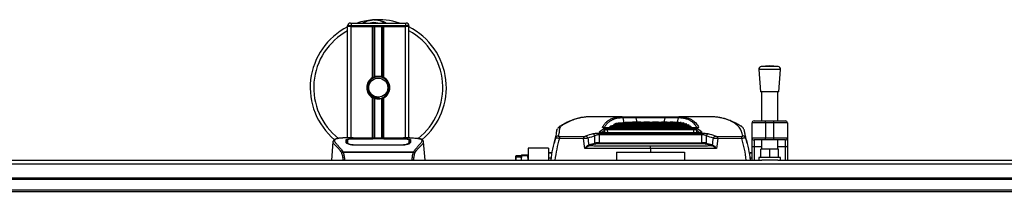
# Model space of a CAD drawing. Header units: millimetres. Extents: x 0 to 420, y 0 to 297.
# Tile 14 of 163: x 132.66 to 152.81, y 111.39 to 114.91. Entities that reach past the tile are written whole.
import ezdxf

# ---------------------------------------------------------------- set-up
doc = ezdxf.new("R2010")
doc.units = ezdxf.units.MM

msp = doc.modelspace()

# ---------------------------------------------------------------- linework, layer by layer
at = {"color": 7, "linetype": 'Continuous', "lineweight": 25}
for p, q in [((139.44273, 114.78444), (139.37308, 114.78444)), ((139.37308, 114.77051), (139.37308, 114.78444)), ((139.37308, 112.48572), (139.37308, 114.77051)), ((139.44273, 114.77051), (139.37308, 114.77051)), ((139.44273, 114.77051), (139.37308, 114.77051)), ((139.4288, 114.84017), (139.44273, 114.84017)), ((139.44273, 114.84017), (139.44273, 114.78444)), ((139.44273, 114.84017), (140.55727, 114.84017)), ((140.55727, 114.78444), (139.44273, 114.78444)), ((139.44273, 114.78444), (139.44273, 114.77051)), ((139.88437, 114.77051), (139.44273, 114.77051)), ((139.44273, 114.77051), (140.55727, 114.77051)), ((139.44273, 112.48572), (139.44273, 114.77051)), ((139.88437, 113.72336), (139.88437, 114.77051)), ((139.91457, 113.73756), (139.91457, 114.77051)), ((139.93057, 113.7431), (139.93057, 114.77051)), ((140.06943, 113.7431), (140.06943, 114.77051)), ((140.08543, 113.73756), (140.08543, 114.77051)), ((140.11563, 113.72336), (140.11563, 114.77051)), ((140.55727, 114.77051), (140.11563, 114.77051)), ((140.55727, 114.84017), (140.5712, 114.84017)), ((140.55727, 114.84017), (140.55727, 114.78444)), ((140.62692, 114.78444), (140.55727, 114.78444)), ((140.55727, 114.77051), (140.55727, 114.78444)), ((140.62692, 114.77051), (140.55727, 114.77051)), ((140.62692, 114.77051), (140.55727, 114.77051)), ((140.55727, 112.48572), (140.55727, 114.77051)), ((140.62692, 114.78444), (140.62692, 114.77051)), ((140.62692, 112.48572), (140.62692, 114.77051)), ((147.78744, 113.88758), (147.82227, 113.43107)), ((148.23325, 113.88758), (147.78744, 113.88758)), ((148.01035, 113.96047), (147.83877, 113.94738)), ((148.18193, 113.94738), (147.83877, 113.94738)), ((148.18193, 113.94738), (148.01035, 113.96047)), ((148.19842, 113.43107), (148.23325, 113.88758)), ((139.88437, 112.47818), (139.88437, 113.30997)), ((139.91457, 112.47818), (139.91457, 113.29577)), ((139.93057, 112.47818), (139.93057, 113.29023)), ((140.01933, 113.2946), (140.0178, 113.3122)), ((140.06943, 112.47818), (140.06943, 113.29023)), ((140.08543, 112.47818), (140.08543, 113.29577)), ((140.11563, 112.47818), (140.11563, 113.30997)), ((148.19842, 113.43107), (147.82227, 113.43107)), ((147.84317, 113.43107), (147.84317, 112.83402)), ((148.17753, 112.83402), (148.17753, 113.43107)), ((144.99225, 112.91761), (144.33593, 112.91761)), ((144.98311, 112.91759), (144.99225, 112.91756)), ((145.27244, 112.91628), (145.87286, 112.91628)), ((145.27244, 112.89563), (145.27244, 112.91628)), ((145.87286, 112.89563), (145.27244, 112.89563)), ((145.87286, 112.89563), (145.87286, 112.91628)), ((146.80683, 112.91761), (146.15307, 112.91761)), ((146.15307, 112.91756), (146.1622, 112.91759)), ((144.63566, 112.59113), (144.63361, 112.64194)), ((146.4703, 112.68961), (144.67501, 112.68961)), ((144.67501, 112.68922), (144.67501, 112.68961)), ((146.4703, 112.68922), (144.67501, 112.68922)), ((144.68693, 112.67879), (146.45838, 112.67879)), ((144.68693, 112.65279), (144.68693, 112.67879)), ((146.45838, 112.65279), (144.68693, 112.65279)), ((144.68693, 112.65279), (144.68941, 112.59113)), ((144.72659, 112.68961), (144.72659, 112.70281)), ((144.85835, 112.77907), (144.81877, 112.76349)), ((144.81877, 112.74952), (144.81877, 112.76349)), ((145.31093, 112.80615), (145.25061, 112.80615)), ((145.41193, 112.6908), (145.41193, 112.68961)), ((145.49188, 112.80615), (145.43156, 112.80615)), ((145.67283, 112.80615), (145.61252, 112.80615)), ((145.79261, 112.68961), (145.79261, 112.6908)), ((145.85379, 112.80615), (145.79347, 112.80615)), ((146.03474, 112.80615), (145.97442, 112.80615)), ((146.05844, 112.8045), (146.05844, 112.80605)), ((146.1404, 112.7994), (146.1404, 112.80515)), ((146.2002, 112.78846), (146.2002, 112.79936)), ((146.2629, 112.77126), (146.25393, 112.77424)), ((146.25673, 112.77408), (146.25673, 112.78803)), ((146.30975, 112.75672), (146.30975, 112.77068)), ((146.35894, 112.74676), (146.34299, 112.7555)), ((146.37385, 112.72225), (146.3556, 112.73259)), ((146.35894, 112.73277), (146.35894, 112.74676)), ((146.40397, 112.7156), (146.38945, 112.72684)), ((146.41405, 112.68961), (146.40056, 112.7021)), ((146.40397, 112.70159), (146.40397, 112.7156)), ((146.43227, 112.68961), (146.43147, 112.69045)), ((146.4559, 112.59113), (146.45838, 112.65279)), ((146.45838, 112.65279), (146.45838, 112.67879)), ((146.4703, 112.68922), (146.4703, 112.68961)), ((146.5117, 112.64194), (146.50965, 112.59113)), ((147.92676, 112.79222), (147.64812, 112.79222)), ((147.64812, 112.48572), (147.64812, 112.79222)), ((147.68992, 112.83402), (147.92676, 112.83402)), ((147.92676, 112.79222), (147.92676, 112.83402)), ((147.92676, 112.83402), (148.09394, 112.83402)), ((148.09394, 112.79222), (147.92676, 112.79222)), ((147.92676, 112.79222), (147.92676, 112.48572)), ((148.09394, 112.79222), (148.09394, 112.83402)), ((148.09394, 112.83402), (148.33077, 112.83402)), ((148.37257, 112.79222), (148.09394, 112.79222)), ((148.09394, 112.48572), (148.09394, 112.79222)), ((148.37257, 112.79222), (148.37257, 112.48572)), ((139.48313, 112.48572), (139.35305, 112.48572)), ((139.88852, 112.46349), (139.5078, 112.46354)), ((139.51239, 112.46575), (139.87462, 112.46575)), ((139.51239, 112.46354), (139.51239, 112.46575)), ((140.41809, 112.47818), (139.58191, 112.47818)), ((140.41807, 112.47816), (139.58193, 112.47816)), ((139.87462, 112.47082), (140.12538, 112.47082)), ((139.87462, 112.47082), (139.87462, 112.46575)), ((139.87462, 112.46575), (139.87462, 112.46349)), ((139.88852, 112.46349), (139.88852, 112.4688)), ((140.11143, 112.4688), (139.88852, 112.4688)), ((140.11143, 112.46349), (140.11143, 112.4688)), ((140.11143, 112.4688), (140.11143, 112.46349)), ((140.12538, 112.47082), (140.12538, 112.46575)), ((140.12538, 112.46575), (140.48761, 112.46575)), ((140.12538, 112.46575), (140.12538, 112.46349)), ((140.48761, 112.46354), (140.48761, 112.46575)), ((140.64704, 112.48572), (140.51932, 112.48572)), ((140.59876, 112.48398), (140.59354, 112.48343)), ((140.63191, 112.40315), (140.63163, 112.45049)), ((143.63762, 112.52694), (143.59911, 112.37522)), ((144.19772, 112.47212), (143.70536, 112.47515)), ((143.70702, 112.51986), (144.19897, 112.51682)), ((144.4333, 112.38071), (144.4327, 112.52626)), ((144.52073, 112.58445), (146.62458, 112.58445)), ((144.52073, 112.54891), (144.52073, 112.58445)), ((144.52073, 112.54891), (144.52141, 112.3836)), ((146.62458, 112.54891), (144.52073, 112.54891)), ((146.53525, 112.59113), (144.61006, 112.59113)), ((144.61006, 112.59058), (144.61006, 112.59113)), ((146.53525, 112.59058), (144.61006, 112.59058)), ((146.53525, 112.59058), (146.53525, 112.59113)), ((146.6239, 112.3836), (146.62458, 112.54891)), ((146.62458, 112.54891), (146.62458, 112.58445)), ((146.71261, 112.52626), (146.71201, 112.38071)), ((146.94634, 112.51682), (147.43829, 112.51986)), ((147.43995, 112.47515), (146.94759, 112.47212)), ((147.5462, 112.37523), (147.50754, 112.52754)), ((147.64812, 112.48572), (147.92676, 112.48572)), ((147.64812, 112.32532), (147.64812, 112.48572)), ((147.92676, 112.44393), (147.68992, 112.44393)), ((147.68992, 112.44393), (147.68992, 112.30135)), ((147.84317, 112.44393), (147.84317, 112.25475)), ((147.92676, 112.48572), (148.09394, 112.48572)), ((147.92676, 112.44393), (147.92676, 112.48572)), ((148.09394, 112.44393), (147.92676, 112.44393)), ((148.09394, 112.48572), (148.37257, 112.48572)), ((148.09394, 112.44393), (148.09394, 112.48572)), ((148.33077, 112.44393), (148.09394, 112.44393)), ((148.17753, 112.25475), (148.17753, 112.44393)), ((148.33077, 112.30135), (148.33077, 112.44393)), ((148.37257, 112.48572), (148.37257, 112.32532)), ((139.07248, 112.4039), (139.03992, 112.03184)), ((139.07241, 112.40281), (139.07296, 112.40386)), ((139.3681, 112.40401), (139.36808, 112.40034)), ((139.50923, 112.34677), (139.50896, 112.33626)), ((140.48761, 112.33602), (139.51239, 112.33602)), ((140.48726, 112.34676), (140.48736, 112.34676)), ((140.63056, 112.39012), (140.63103, 112.37115)), ((140.63203, 112.38329), (140.6319, 112.40315)), ((140.92759, 112.40281), (140.92704, 112.40386)), ((140.96008, 112.03184), (140.92752, 112.4039)), ((143.48291, 112.27675), (143.06496, 112.27675)), ((143.06496, 112.27675), (143.06496, 112.03184)), ((143.48291, 112.27675), (143.48291, 112.03184)), ((144.30618, 112.34738), (144.31057, 112.34878)), ((144.31057, 112.34878), (144.4333, 112.38071)), ((144.33262, 112.32724), (144.32827, 112.32625)), ((144.45534, 112.35918), (144.33262, 112.32724)), ((144.52141, 112.3836), (144.52141, 112.36569)), ((144.52141, 112.3836), (146.6239, 112.3836)), ((146.6239, 112.36569), (144.52141, 112.36569)), ((145.57265, 112.26821), (145.57265, 112.19316)), ((146.6239, 112.3836), (146.6239, 112.36569)), ((146.81269, 112.32724), (146.68997, 112.35918)), ((146.71201, 112.38071), (146.83474, 112.34878)), ((146.81704, 112.32625), (146.81269, 112.32724)), ((146.83474, 112.34878), (146.83913, 112.34738)), ((147.64812, 112.03184), (147.64812, 112.32532)), ((147.84317, 112.30135), (147.68992, 112.30135)), ((147.68992, 112.30135), (147.68992, 112.03184)), ((147.82924, 112.08757), (147.82924, 112.25475)), ((148.01035, 112.25475), (147.82924, 112.25475)), ((148.01035, 112.08757), (148.01035, 112.25475)), ((148.19146, 112.25475), (148.01035, 112.25475)), ((148.33077, 112.30135), (148.17753, 112.30135)), ((148.19146, 112.08757), (148.19146, 112.25475)), ((148.33077, 112.03184), (148.33077, 112.30135)), ((148.37257, 112.32532), (148.37257, 112.03184)), ((131.91992, 112.03184), (147.84719, 112.03184)), ((139.27347, 112.19338), (139.27654, 112.2006)), ((139.27654, 112.2006), (140.72382, 112.2006)), ((140.71648, 112.18499), (139.28349, 112.18499)), ((140.72382, 112.2006), (140.72646, 112.19349)), ((142.82143, 112.12473), (142.81419, 112.11035)), ((142.81419, 112.11035), (142.82143, 112.09597)), ((142.81419, 112.03184), (142.81419, 112.11035)), ((142.82143, 112.12473), (142.92564, 112.12473)), ((142.82143, 112.09597), (142.92564, 112.09597)), ((142.93349, 112.12905), (142.92564, 112.12312)), ((142.92564, 112.12312), (142.93349, 112.1172)), ((142.92564, 112.12312), (142.92564, 112.09997)), ((142.93349, 112.1172), (142.92564, 112.04477)), ((142.92564, 112.09597), (142.92564, 112.09997)), ((142.92564, 112.07641), (142.92564, 112.09597)), ((142.92564, 112.07641), (142.92564, 112.04477)), ((142.92564, 112.04477), (142.92704, 112.03184)), ((142.92564, 112.04477), (142.92564, 112.03184)), ((143.05712, 112.12905), (142.93349, 112.12905)), ((143.05712, 112.1172), (142.93349, 112.1172)), ((143.06496, 112.12312), (143.05712, 112.12905)), ((143.05712, 112.1172), (143.06496, 112.12312)), ((143.06496, 112.04477), (143.05712, 112.1172)), ((143.06356, 112.03184), (143.06496, 112.04477)), ((143.48291, 112.18201), (143.55686, 112.18201)), ((143.54175, 112.07056), (143.48291, 112.07056)), ((143.54086, 112.06778), (143.48291, 112.06778)), ((143.48497, 112.17477), (143.48497, 112.07056)), ((144.87607, 112.19316), (144.87607, 112.03184)), ((144.87607, 112.19316), (146.26924, 112.19316)), ((146.26924, 112.19316), (146.26924, 112.03184)), ((147.58587, 112.18201), (147.64812, 112.18201)), ((147.59337, 112.17477), (147.59337, 112.13639)), ((147.64812, 112.07056), (147.60364, 112.07056)), ((147.64812, 112.06778), (147.60444, 112.06778)), ((147.78744, 112.08757), (147.78744, 112.03184)), ((148.23325, 112.08757), (147.78744, 112.08757)), ((148.1735, 112.03184), (147.84719, 112.03184)), ((148.1735, 112.03184), (164.10077, 112.03184)), ((148.23325, 112.03184), (148.23325, 112.08757)), ((56.41018, 111.95554), (223.58982, 111.95554)), ((56.41018, 111.66962), (223.58982, 111.66962)), ((56.41018, 111.64176), (223.58982, 111.64176)), ((56.41018, 111.41885), (223.58982, 111.41885)), ((56.41018, 111.39099), (223.58982, 111.39099))]:
    msp.add_line(p, q, dxfattribs=at)
at = {"color": 7, "linetype": 'Continuous', "lineweight": 25, "flags": 128}
for points in [[(145.03189, 112.79212), (145.00976, 112.89518), (145.00938, 112.89694)], [(145.27244, 112.89563), (145.27254, 112.89518), (145.2917, 112.80615)], [(145.85361, 112.80615), (145.87277, 112.89518), (145.87286, 112.89563)], [(146.13592, 112.89694), (146.13555, 112.89518), (146.11633, 112.80569)], [(140.49221, 112.46354), (140.30797, 112.46351), (140.11143, 112.46349)], [(144.22547, 112.27115), (144.21883, 112.31922), (144.19772, 112.47212)], [(146.94759, 112.47212), (146.92648, 112.31922), (146.91984, 112.27115)], [(140.49078, 112.34677), (140.48761, 112.34676), (140.48736, 112.34676)], [(147.68992, 112.30135), (147.68177, 112.30181), (147.67392, 112.30318), (147.6667, 112.30539), (147.66037, 112.30837), (147.65517, 112.312), (147.65131, 112.31615), (147.64893, 112.32065), (147.64812, 112.32532)], [(148.37257, 112.32532), (148.37177, 112.32065), (148.36939, 112.31615), (148.36553, 112.312), (148.36033, 112.30837), (148.35399, 112.30539), (148.34677, 112.30318), (148.33893, 112.30181), (148.33077, 112.30135)]]:
    msp.add_lwpolyline(points, dxfattribs=at)
at = {"color": 7, "linetype": 'Continuous', "lineweight": 25}
msp.add_circle((140, 113.51667), 0.19504, dxfattribs=at)
for centre, radius, start, end in [((140, 113.51667), 1.39316, 94.974241, 108.194872), ((139.91061, 114.54372), 0.36222, 54.926098, 125.073902), ((139.91061, 114.54372), 0.3065, 75.287788, 104.712212), ((140, 113.51667), 1.39316, 71.805128, 94.974241), ((140, 113.51667), 1.39316, 116.743684, 229.984768), ((140, 113.51667), 1.32135, 118.324088, 232.137337), ((139.4288, 114.78444), 0.05573, 90, 180), ((140.5712, 114.78444), 0.05573, 0, 90), ((140, 113.51667), 1.39316, 310.046839, 63.256316), ((140, 113.51667), 1.32135, 308.047069, 61.675912), ((147.84301, 113.89182), 0.05573, 94.362914, 184.362914), ((148.17769, 113.89182), 0.05573, 355.637086, 85.637086), ((140, 113.51667), 0.23684, 119.224658, 240.775342), ((140, 113.51667), 0.23684, 111.143405, 119.224658), ((140, 113.51667), 0.22291, 274.974241, 94.974241), ((140, 113.51667), 0.23684, 60.775342, 68.856595), ((140, 113.51667), 0.23684, 299.224658, 60.775342), ((140, 113.51667), 0.23684, 240.775342, 248.856595), ((140, 113.51667), 0.23684, 291.143405, 299.224658), ((144.98288, 112.89025), 0.02734, 14.153703, 89.518595), ((146.16243, 112.89025), 0.02734, 90.481385, 165.846258), ((144.59016, 112.6753), 0.02827, 51.754611, 89.249883), ((144.60507, 112.63931), 0.02867, 5.271313, 86.662623), ((146.54024, 112.63931), 0.02867, 93.337377, 174.728687), ((146.55515, 112.6753), 0.02827, 90.747467, 130.232747), ((147.68992, 112.79222), 0.04179, 90, 180), ((148.33077, 112.79222), 0.04179, 0, 90), ((143.68097, 112.47117), 0.05483, 88.901022, 162.789941), ((144.26687, 112.47668), 0.56151, 175.589829, 180.156436), ((144.94544, 112.47362), 0.74772, 176.688106, 180.115239), ((144.23222, 112.46589), 0.05738, 13.718097, 78.281764), ((144.37736, 112.51328), 0.05684, 13.199528, 78.58829), ((144.52636, 112.58273), 0.02856, 29.449188, 86.65848), ((146.61895, 112.58274), 0.02856, 93.340083, 150.265522), ((146.76795, 112.51328), 0.05684, 101.41171, 166.800472), ((146.91308, 112.46589), 0.05738, 101.718236, 166.281903), ((146.19987, 112.47362), 0.74772, 359.884761, 3.311894), ((146.87844, 112.47668), 0.56151, 359.843564, 4.410171), ((147.46433, 112.47117), 0.05483, 17.210059, 91.098978), ((147.68992, 112.48572), 0.04179, 180, 270), ((148.33077, 112.48572), 0.04179, 270, 0), ((144.33443, 112.3548), 0.02921, 194.723956, 257.823252), ((144.33775, 112.35456), 0.02779, 192.003748, 259.347556), ((144.46048, 112.38649), 0.02779, 192.003748, 259.347556), ((146.68483, 112.38649), 0.02779, 280.652444, 347.996252), ((146.80755, 112.35456), 0.02779, 280.652444, 347.996252), ((146.81088, 112.3548), 0.02921, 282.176748, 345.276044)]:
    msp.add_arc(centre, radius, start, end, dxfattribs=at)
for centre, major_axis, ratio, start_param, end_param in [((146.256, 96.36423), (-0.96537, 16.55137), 0.26665575, 0.15835319, 0.17713763), ((146.28288, 96.36569), (-0.96562, 16.5235), 0.26710229, 0.15829686, 0.17423389), ((145.49188, 96.23885), (0, 16.5673), 0.41421356, 6.27439556, 6.39493661), ((145.49188, 96.23885), (0, 16.55337), 0.41421356, 0.03906847, 0.11140338), ((145.43156, 96.23885), (0, 16.5673), 0.41421356, 0, 0.09897345), ((145.61252, 96.23885), (0, 16.5673), 0.41421356, 0, 0.11868364), ((145.31093, 96.23885), (0, 16.5673), 0.41421356, 6.27439556, 6.35496498), ((145.31093, 96.23885), (0, 16.55337), 0.41421356, 0.03906847, 0.07184019), ((145.25061, 96.23885), (0, 16.5673), 0.41421356, 0, 0.05719106), ((145.67283, 96.23885), (0, 16.5673), 0.41421356, 6.27439556, 6.40186895), ((145.67283, 96.23885), (0, 16.55337), 0.41421356, 0.03906847, 0.11140338), ((145.79347, 96.23885), (0, 16.5673), 0.41421356, 0, 0.11868364), ((145.85379, 96.23885), (0, 16.5673), 0.41421356, 6.27431992, 6.40186895), ((145.85379, 96.23885), (0, 16.55337), 0.41421356, 0.03906847, 0.11140338), ((145.97442, 96.23885), (0, 16.5673), 0.41421356, 0, 0.11868364), ((146.03474, 96.23885), (0, 16.5673), 0.41421356, 6.2797318, 6.40186895), ((146.03474, 96.23885), (0, 16.55337), 0.41421356, 0.03906847, 0.11140338), ((146.15538, 96.23885), (0, 16.5673), 0.41421356, 0.00519059, 0.11868364), ((146.2157, 96.23885), (0, 16.5673), 0.41421356, 0.0109724, 0.11868364), ((146.2157, 96.23885), (0, 16.55337), 0.41421356, 0.03906847, 0.11164542), ((146.33633, 96.23885), (0, 16.5673), 0.41421356, 0.02269342, 0.11868364), ((146.39665, 96.23885), (0, 16.5673), 0.41421356, 0.02863125, 0.11868364), ((146.39665, 96.23885), (0, 16.55337), 0.41421356, 0.03906847, 0.11140338), ((146.51729, 96.23885), (0, 16.5673), 0.41421356, 0.04067034, 0.11868364), ((146.5776, 96.23885), (0, 16.5673), 0.41421356, 0.04677461, 0.11868364), ((146.5776, 96.23885), (0, 16.55337), 0.41421356, 0.04681401, 0.11140338), ((146.69824, 96.23885), (0, 16.5673), 0.41421356, 0.05916132, 0.11868364), ((146.75856, 96.23885), (0, 16.5673), 0.41421356, 0.06544753, 0.11868364), ((146.75856, 96.23885), (0, 16.55337), 0.41421356, 0.06550269, 0.11140338), ((146.87919, 96.23885), (0, 16.5673), 0.41421356, 0.07821581, 0.11868364), ((146.93951, 96.23885), (0, 16.5673), 0.41421356, 0.08470228, 0.11868364), ((146.93951, 96.23885), (0, 16.55337), 0.41421356, 0.08477374, 0.11140338), ((147.06015, 96.23885), (0, 16.5673), 0.41421356, 0.09789162, 0.11868364), ((147.12047, 96.23885), (0, 16.5673), 0.41421356, 0.10459952, 0.11868364), ((147.12047, 96.23885), (0, 16.55337), 0.41421356, 0.10468788, 0.11140338), ((147.2411, 96.23885), (0, 16.5673), 0.41421356, 0.11825556, 0.11868364), ((144.86243, 96.36569), (0.96562, 16.5235), 0.26710229, 6.10892695, 6.12488845), ((144.88931, 96.36423), (0.96537, 16.55137), 0.26665575, 6.10604768, 6.12483212), ((151.15749, 96.36423), (-7.81956, 15.78357), 0.63805248, 6.18261034, 6.19606193), ((151.20158, 96.37605), (-7.84874, 15.71595), 0.63935189, 6.17970914, 6.19316073), ((213.88522, -104.25273), (-84.2456, 477.06844), 0.0719468, 1.0865467, 1.08685751), ((139.94372, 96.37605), (7.84874, 15.71595), 0.63935189, 0.09002457, 0.10347617), ((139.98782, 96.36423), (7.81956, 15.78357), 0.63805248, 0.08712338, 0.10057497), ((77.26009, -104.25273), (84.2456, 477.06844), 0.0719468, 5.1963278, 5.19663861), ((145.68411, 123.50318), (63.36566, 0), 0.17641227, 4.69105893, 4.71063009), ((144.5216, 112.37637), (0.11145, 0.00009), 0.06487975, 1.57241434, 2.48525828), ((144.5216, 112.34893), (0.08359, -0.00004), 0.20050912, 1.57311623, 2.48596017), ((145.4612, 123.50318), (63.36566, 0), 0.17641227, 4.71414787, 4.73371903), ((146.62371, 112.37637), (0.11145, -0.00009), 0.06487975, 0.65633438, 1.56917832), ((146.62371, 112.34893), (0.08359, 0.00004), 0.20050912, 0.65563249, 1.56847642)]:
    msp.add_ellipse(centre, major_axis=major_axis, ratio=ratio, start_param=start_param, end_param=end_param, dxfattribs=at)
for points, knots in [([(139.67698, 114.84017), (139.67924, 114.84166), (139.71626, 114.86605), (139.78447, 114.88979), (139.85144, 114.90215), (139.87897, 114.90456), (139.8792, 114.90458)], [0, 0, 0, 0, 0.03729849, 0.60902041, 0.99664446, 1, 1, 1, 1]), ([(139.8792, 114.90458), (139.87944, 114.9046), (139.8858, 114.90516), (139.89221, 114.90491), (139.89839, 114.90467)], [0, 0, 0, 0, 0.03710938, 1, 1, 1, 1]), ([(139.91745, 114.9047), (139.93236, 114.90509), (139.98773, 114.90653), (140.06211, 114.88807), (140.12864, 114.86176), (140.15461, 114.8456), (140.16334, 114.84017)], [0, 0, 0, 0, 0.17640166, 0.65503379, 0.8840221, 1, 1, 1, 1]), ([(140.01933, 113.2946), (139.99113, 113.29525), (139.93394, 113.29657), (139.85747, 113.33862), (139.80153, 113.40385), (139.77342, 113.48605), (139.77928, 113.57119), (139.80636, 113.6388), (139.83792, 113.66552), (139.84839, 113.67438)], [0, 0, 0, 0, 0.1532567, 0.3107756, 0.4622177, 0.61755972, 0.7743655, 0.92518437, 1, 1, 1, 1]), ([(139.98067, 113.73873), (139.95635, 113.73361), (139.90771, 113.72336), (139.84643, 113.67844), (139.80276, 113.61747), (139.78229, 113.54545), (139.78726, 113.47161), (139.81609, 113.40419), (139.8654, 113.35058), (139.92921, 113.31733), (139.98258, 113.30921), (140.0118, 113.31169), (140.0178, 113.3122)], [0, 0, 0, 0, 0.11029899, 0.22059797, 0.33089694, 0.4412694, 0.54893858, 0.65628707, 0.76369695, 0.86864917, 0.97304725, 1, 1, 1, 1]), ([(139.91457, 113.73756), (139.91514, 113.73778), (139.91688, 113.73845), (139.92053, 113.73979), (139.92539, 113.74146), (139.92881, 113.74256), (139.93044, 113.74306), (139.93057, 113.7431)], [0, 0, 0, 0, 0.13279182, 0.40328924, 0.68794599, 0.97624213, 1, 1, 1, 1]), ([(139.93057, 113.7431), (139.93714, 113.74494), (139.95949, 113.75118), (140.00046, 113.75521), (140.0416, 113.75081), (140.06223, 113.74509), (140.06943, 113.7431)], [0, 0, 0, 0, 0.15316231, 0.52061175, 0.83276392, 1, 1, 1, 1]), ([(140.06943, 113.7431), (140.07027, 113.74284), (140.07257, 113.74212), (140.07673, 113.74075), (140.08154, 113.73904), (140.08413, 113.73805), (140.08543, 113.73756)], [0, 0, 0, 0, 0.15557258, 0.42978375, 0.7145238, 1, 1, 1, 1]), ([(139.93057, 113.29023), (139.93021, 113.29034), (139.92842, 113.29089), (139.92485, 113.29205), (139.92003, 113.29372), (139.91658, 113.295), (139.91496, 113.29562), (139.91457, 113.29577)], [0, 0, 0, 0, 0.06768855, 0.33799524, 0.61961326, 0.90796392, 1, 1, 1, 1]), ([(140.06943, 113.29023), (140.05539, 113.28669), (140.02682, 113.27947), (139.97938, 113.27928), (139.94758, 113.28518), (139.93263, 113.28962), (139.93057, 113.29023)], [0, 0, 0, 0, 0.31763159, 0.64587204, 0.9510876, 1, 1, 1, 1]), ([(140.08543, 113.29577), (140.08519, 113.29568), (140.08383, 113.29516), (140.0808, 113.29402), (140.07607, 113.29236), (140.07211, 113.29106), (140.07001, 113.29041), (140.06943, 113.29023)], [0, 0, 0, 0, 0.05704611, 0.3223495, 0.60367528, 0.89214027, 1, 1, 1, 1]), ([(144.16706, 112.90465), (144.15359, 112.90231), (144.12152, 112.89676), (144.05883, 112.881), (143.97985, 112.85569), (143.88829, 112.81783), (143.81177, 112.77958), (143.75558, 112.74795), (143.72852, 112.73168), (143.70525, 112.71782), (143.68319, 112.69763), (143.67485, 112.68205), (143.67035, 112.67363)], [0, 0, 0, 0, 0.0853742, 0.20311986, 0.38642796, 0.57085112, 0.75662611, 0.84997595, 0.89684585, 0.92900847, 0.96163812, 1, 1, 1, 1]), ([(144.17658, 112.90433), (144.16474, 112.9027), (144.11868, 112.89637), (144.03563, 112.87183), (143.92865, 112.83091), (143.83594, 112.78551), (143.7738, 112.74837), (143.73262, 112.72571), (143.70472, 112.68853), (143.70748, 112.62644), (143.69051, 112.55948), (143.68203, 112.52599)], [0, 0, 0, 0, 0.0545124, 0.21204342, 0.36969771, 0.52546704, 0.60339517, 0.64256698, 0.68154297, 0.84069984, 1, 1, 1, 1]), ([(144.33593, 112.91756), (144.32375, 112.91753), (144.29647, 112.91748), (144.26812, 112.91645), (144.23111, 112.9139), (144.19949, 112.90835), (144.17658, 112.90433)], [0, 0, 0, 0, 0.14794429, 0.33123968, 0.51541463, 1, 1, 1, 1]), ([(144.59053, 112.70357), (144.6014, 112.72354), (144.62313, 112.76348), (144.66592, 112.81179), (144.7162, 112.85165), (144.78279, 112.88605), (144.86851, 112.91178), (144.94488, 112.91565), (144.98311, 112.91759)], [0, 0, 0, 0, 0.146433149, 0.292866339, 0.439869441, 0.586872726, 0.793243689, 1, 1, 1, 1]), ([(145.00938, 112.89694), (144.97127, 112.89501), (144.89496, 112.89115), (144.80943, 112.86551), (144.74297, 112.83125), (144.69284, 112.7915), (144.65212, 112.74612), (144.63202, 112.70946), (144.62285, 112.69275)], [0, 0, 0, 0, 0.21144516, 0.42328335, 0.57324057, 0.72334215, 0.87388191, 1, 1, 1, 1]), ([(145.002, 112.91752), (145.00746, 112.91751), (145.02374, 112.91747), (145.08334, 112.91696), (145.17117, 112.91641), (145.2387, 112.91632), (145.27244, 112.91628)], [0, 0, 0, 0, 0.14215119, 0.42370491, 0.71207023, 1, 1, 1, 1]), ([(145.27244, 112.89563), (145.24172, 112.89619), (145.18032, 112.89732), (145.09953, 112.89831), (145.03703, 112.89844), (145.01867, 112.89744), (145.00938, 112.89694)], [0, 0, 0, 0, 0.25196603, 0.50363727, 0.74920314, 1, 1, 1, 1]), ([(145.87286, 112.91628), (145.90714, 112.91633), (145.97426, 112.91641), (146.06206, 112.91696), (146.1215, 112.91748), (146.1379, 112.91751), (146.14332, 112.91752)], [0, 0, 0, 0, 0.29246806, 0.57261407, 0.85887969, 1, 1, 1, 1]), ([(146.13592, 112.89694), (146.12668, 112.89744), (146.10821, 112.89844), (146.04585, 112.89831), (145.9651, 112.89732), (145.90407, 112.8962), (145.87286, 112.89563)], [0, 0, 0, 0, 0.24996727, 0.49961867, 0.74409306, 1, 1, 1, 1]), ([(146.52202, 112.69271), (146.50811, 112.71694), (146.47838, 112.76874), (146.41987, 112.81991), (146.35554, 112.85661), (146.29059, 112.87939), (146.21826, 112.89385), (146.16337, 112.89591), (146.13592, 112.89694)], [0, 0, 0, 0, 0.18630819, 0.39831837, 0.54845243, 0.69858674, 0.84929317, 1, 1, 1, 1]), ([(146.1622, 112.91759), (146.18957, 112.91656), (146.24432, 112.91452), (146.31668, 112.90011), (146.38181, 112.8773), (146.44637, 112.84056), (146.50745, 112.78658), (146.53899, 112.73126), (146.55478, 112.70357)], [0, 0, 0, 0, 0.14643241, 0.29286445, 0.4398495, 0.58683431, 0.79321812, 1, 1, 1, 1]), ([(146.99196, 112.90147), (146.98394, 112.90316), (146.96292, 112.90761), (146.93326, 112.91236), (146.88979, 112.91598), (146.85086, 112.91758), (146.81502, 112.91739), (146.80683, 112.91735)], [0, 0, 0, 0, 0.15862955, 0.41562405, 0.67155786, 0.92499717, 1, 1, 1, 1]), ([(147.46328, 112.52599), (147.45446, 112.55898), (147.4368, 112.625), (147.38713, 112.70669), (147.31814, 112.77574), (147.21984, 112.83064), (147.11101, 112.87169), (147.03272, 112.89323), (146.99673, 112.9005), (146.99196, 112.90147)], [0, 0, 0, 0, 0.16283342, 0.32589324, 0.48886437, 0.65157665, 0.81340058, 0.97522435, 1, 1, 1, 1]), ([(147.47495, 112.6724), (147.47413, 112.67465), (147.4704, 112.6849), (147.45638, 112.70436), (147.43252, 112.72253), (147.41959, 112.72998), (147.38129, 112.75325), (147.31515, 112.78963), (147.22187, 112.83343), (147.13012, 112.86788), (147.05674, 112.8895), (147.01423, 112.89778), (147.00143, 112.90027)], [0, 0, 0, 0, 0.01143547, 0.05229998, 0.09230624, 0.11298824, 0.13284092, 0.32988011, 0.52637398, 0.72195696, 0.91624926, 1, 1, 1, 1]), ([(143.6286, 112.48739), (143.63697, 112.51991), (143.65372, 112.58495), (143.65026, 112.64036), (143.66586, 112.66472), (143.66607, 112.66505)], [0, 0, 0, 0, 0.49661901, 0.99323778, 1, 1, 1, 1]), ([(144.67501, 112.68922), (144.66551, 112.68937), (144.64682, 112.68965), (144.6219, 112.69187), (144.60296, 112.69511), (144.59105, 112.69919), (144.5907, 112.70211), (144.59053, 112.70357)], [0, 0, 0, 0, 0.20771971, 0.40866378, 0.60525488, 0.80263104, 1, 1, 1, 1]), ([(144.67461, 112.68977), (144.67096, 112.68974), (144.65842, 112.68961), (144.63885, 112.69076), (144.62014, 112.69287), (144.61015, 112.69479), (144.60634, 112.69614), (144.60665, 112.69599), (144.60672, 112.69596)], [0, 0, 0, 0, 0.11552964, 0.39685067, 0.63936246, 0.8392669, 0.96394662, 1, 1, 1, 1]), ([(144.60674, 112.66792), (144.60979, 112.66942), (144.61593, 112.67242), (144.63502, 112.67592), (144.65936, 112.67833), (144.67774, 112.67864), (144.68693, 112.67879)], [0, 0, 0, 0, 0.24845021, 0.4999771, 0.75001453, 1, 1, 1, 1]), ([(144.68693, 112.65279), (144.6808, 112.65274), (144.66852, 112.65265), (144.65228, 112.65032), (144.63963, 112.64672), (144.63562, 112.64353), (144.63361, 112.64194)], [0, 0, 0, 0, 0.24784439, 0.49645574, 0.74857273, 1, 1, 1, 1]), ([(144.75347, 112.72507), (144.75115, 112.72331), (144.7465, 112.7198), (144.73744, 112.71249), (144.73093, 112.70668), (144.72659, 112.70281)], [0, 0, 0, 0, 0.25003005, 0.50006011, 1, 1, 1, 1]), ([(144.82206, 112.74908), (144.81143, 112.74538), (144.7977, 112.7406), (144.78683, 112.73255), (144.78438, 112.73073)], [0, 0, 0, 0, 0.77403601, 1, 1, 1, 1]), ([(146.1404, 112.80515), (146.1387, 112.80524), (146.13529, 112.80541), (146.12842, 112.80569), (146.12322, 112.80583), (146.11976, 112.80593)], [0, 0, 0, 0, 0.250003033, 0.500006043, 1, 1, 1, 1]), ([(146.2002, 112.79936), (146.19858, 112.79959), (146.19536, 112.80006), (146.18885, 112.80092), (146.18391, 112.8015), (146.18061, 112.80189)], [0, 0, 0, 0, 0.25000285, 0.50000687, 1, 1, 1, 1]), ([(146.25673, 112.78803), (146.25521, 112.78842), (146.25217, 112.7892), (146.24604, 112.7907), (146.24138, 112.79175), (146.23827, 112.79245)], [0, 0, 0, 0, 0.25000608, 0.50001208, 1, 1, 1, 1]), ([(146.30975, 112.77068), (146.30833, 112.77125), (146.3055, 112.77237), (146.29977, 112.77456), (146.2954, 112.77613), (146.29249, 112.77717)], [0, 0, 0, 0, 0.25000899, 0.50001774, 1, 1, 1, 1]), ([(146.32352, 112.75078), (146.32303, 112.75106), (146.3182, 112.75386), (146.31221, 112.75534), (146.30683, 112.75667)], [0, 0, 0, 0, 0.100702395, 1, 1, 1, 1]), ([(146.45838, 112.67879), (146.46647, 112.67867), (146.48398, 112.67841), (146.50839, 112.6762), (146.52879, 112.67263), (146.53531, 112.66949), (146.53857, 112.66792)], [0, 0, 0, 0, 0.22047909, 0.47690312, 0.73848588, 1, 1, 1, 1]), ([(146.5117, 112.64194), (146.50956, 112.64361), (146.5053, 112.64694), (146.49177, 112.6506), (146.47547, 112.65271), (146.46378, 112.65276), (146.45838, 112.65279)], [0, 0, 0, 0, 0.26458249, 0.526596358, 0.781402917, 1, 1, 1, 1]), ([(146.5387, 112.69603), (146.53864, 112.696), (146.53846, 112.69591), (146.53456, 112.69472), (146.52537, 112.69293), (146.50911, 112.691), (146.48947, 112.68973), (146.4758, 112.68974), (146.47029, 112.68975)], [0, 0, 0, 0, 0.06488828, 0.18250026, 0.34763957, 0.57113264, 0.82708886, 1, 1, 1, 1]), ([(146.55478, 112.70357), (146.55478, 112.70241), (146.55477, 112.69977), (146.545, 112.69575), (146.52609, 112.69217), (146.49996, 112.68969), (146.48018, 112.68938), (146.4703, 112.68922)], [0, 0, 0, 0, 0.15774745, 0.35832094, 0.56755008, 0.78395303, 1, 1, 1, 1]), ([(147.47986, 112.66412), (147.48162, 112.65545), (147.4875, 112.62639), (147.49922, 112.56979), (147.51077, 112.51536), (147.51671, 112.48739)], [0, 0, 0, 0, 0.17122677, 0.57399859, 1, 1, 1, 1]), ([(139.16336, 112.47254), (139.1577, 112.47147), (139.14328, 112.46874), (139.12678, 112.46313), (139.11322, 112.45697), (139.10498, 112.45203), (139.0992, 112.4477), (139.09517, 112.44412), (139.09228, 112.4413), (139.09036, 112.43938), (139.08905, 112.43812), (139.08846, 112.43758), (139.08814, 112.43729), (139.08788, 112.43706), (139.08771, 112.43691), (139.08754, 112.43677), (139.08732, 112.43658), (139.08705, 112.43636), (139.08661, 112.436), (139.08616, 112.43565), (139.08559, 112.43521), (139.08479, 112.43453), (139.08441, 112.43423), (139.08338, 112.43281), (139.08306, 112.43234), (139.08282, 112.43199), (139.08258, 112.43161), (139.08222, 112.43106), (139.08149, 112.42989), (139.08058, 112.42835), (139.0775, 112.42281), (139.07431, 112.41529), (139.07316, 112.40817), (139.07249, 112.40405)], [0, 0, 0, 0, 0.13346194, 0.34016958, 0.46160951, 0.55730778, 0.62992241, 0.68217732, 0.71692903, 0.7371149, 0.74272174, 0.74460414, 0.7459796, 0.74651976, 0.74699289, 0.74743167, 0.74787155, 0.74886374, 0.75011647, 0.75397334, 0.75908593, 0.76862625, 0.78821087, 0.79094759, 0.79197558, 0.79286909, 0.79373558, 0.79468443, 0.7971036, 0.8047367, 0.8162438, 0.89371675, 1, 1, 1, 1]), ([(139.17273, 112.47387), (139.16727, 112.47275), (139.15562, 112.47035), (139.13472, 112.46382), (139.11402, 112.453), (139.10305, 112.43439), (139.10811, 112.41398), (139.12016, 112.39492), (139.1309, 112.3809), (139.14475, 112.36451), (139.16112, 112.34613), (139.18044, 112.32465), (139.20184, 112.29998), (139.2251, 112.27127), (139.25026, 112.23895), (139.26735, 112.21401), (139.27654, 112.2006)], [0, 0, 0, 0, 0.06157012, 0.13151171, 0.27071941, 0.40337504, 0.53510625, 0.58328098, 0.63315897, 0.68442904, 0.73675836, 0.78384784, 0.83893216, 0.89157329, 0.94168727, 1, 1, 1, 1]), ([(139.35305, 112.4857), (139.35158, 112.48571), (139.34616, 112.48574), (139.33562, 112.48569), (139.32273, 112.4856), (139.30993, 112.48541), (139.29723, 112.48515), (139.28391, 112.48475), (139.26943, 112.48418), (139.25182, 112.48325), (139.23311, 112.48192), (139.21373, 112.48009), (139.1951, 112.4778), (139.18132, 112.47581), (139.1741, 112.47418), (139.17273, 112.47387)], [0, 0, 0, 0, 0.02762691, 0.10239616, 0.17945658, 0.24994161, 0.31702439, 0.38965422, 0.46782264, 0.55148696, 0.67182448, 0.76737343, 0.86398611, 0.97427426, 1, 1, 1, 1]), ([(139.34092, 112.45018), (139.34276, 112.45223), (139.34644, 112.45635), (139.37597, 112.46092), (139.41955, 112.46403), (139.46784, 112.46554), (139.49973, 112.46569), (139.51239, 112.46575)], [0, 0, 0, 0, 0.21521677, 0.43046232, 0.64509935, 0.85904026, 1, 1, 1, 1]), ([(139.34243, 112.39242), (139.3421, 112.40486), (139.34161, 112.42357), (139.34118, 112.44014), (139.341, 112.44683), (139.34092, 112.45018)], [0, 0, 0, 0, 0.498583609, 0.749189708, 1, 1, 1, 1]), ([(139.36008, 112.44366), (139.3543, 112.44259), (139.34266, 112.44043), (139.34158, 112.43759), (139.34104, 112.43616)], [0, 0, 0, 0, 0.496313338, 1, 1, 1, 1]), ([(139.36839, 112.45049), (139.36839, 112.45036), (139.3683, 112.43487), (139.36819, 112.41937), (139.36809, 112.40401)], [0, 0, 0, 0, 0.00827271, 1, 1, 1, 1]), ([(139.36839, 112.45045), (139.3683, 112.4357), (139.36821, 112.42022), (139.36811, 112.40474), (139.3681, 112.40401)], [0, 0, 0, 0, 0.95264015, 1, 1, 1, 1]), ([(139.5078, 112.46354), (139.49219, 112.46342), (139.46097, 112.46319), (139.41933, 112.46127), (139.38782, 112.45821), (139.37082, 112.45445), (139.36909, 112.45161), (139.36839, 112.45045)], [0, 0, 0, 0, 0.21287602, 0.42573624, 0.63903454, 0.85331242, 1, 1, 1, 1]), ([(139.36944, 112.39012), (139.36942, 112.39087), (139.36919, 112.40471), (139.36888, 112.42208), (139.36858, 112.43927), (139.36845, 112.44687), (139.36839, 112.45035), (139.36839, 112.45045)], [0, 0, 0, 0, 0.02546624, 0.4713629, 0.73178735, 0.99246436, 1, 1, 1, 1]), ([(139.58193, 112.47816), (139.5725, 112.47818), (139.54205, 112.47823), (139.49218, 112.47886), (139.44129, 112.48015), (139.40666, 112.48164), (139.39039, 112.48302), (139.39762, 112.48366), (139.40124, 112.48398)], [0, 0, 0, 0, 0.08215471, 0.26513997, 0.44867114, 0.63249904, 0.81630092, 1, 1, 1, 1]), ([(139.41811, 112.48125), (139.41317, 112.48149), (139.40524, 112.48188), (139.40018, 112.48244), (139.40069, 112.48235), (139.40081, 112.48232)], [0, 0, 0, 0, 0.55060159, 0.88501525, 1, 1, 1, 1]), ([(139.40124, 112.48398), (139.43136, 112.48479), (139.48143, 112.48613), (139.5579, 112.48516), (139.60851, 112.48343), (139.63804, 112.48078), (139.64394, 112.48025)], [0, 0, 0, 0, 0.301521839, 0.501047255, 0.900230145, 1, 1, 1, 1]), ([(139.41191, 112.4816), (139.41177, 112.48168), (139.41009, 112.48263), (139.40646, 112.4836), (139.40298, 112.48386), (139.40124, 112.48398)], [0, 0, 0, 0, 0.04443315, 0.52221653, 1, 1, 1, 1]), ([(139.58193, 112.47818), (139.56968, 112.47821), (139.54403, 112.47826), (139.50656, 112.4787), (139.4713, 112.47939), (139.44207, 112.48024), (139.42401, 112.4809), (139.41861, 112.48122), (139.41811, 112.48125)], [0, 0, 0, 0, 0.18189708, 0.38061319, 0.58093849, 0.78035725, 0.97967552, 1, 1, 1, 1]), ([(139.65439, 112.47818), (139.65272, 112.47878), (139.64934, 112.47999), (139.64575, 112.48016), (139.64394, 112.48025)], [0, 0, 0, 0, 0.49524741, 1, 1, 1, 1]), ([(140.35606, 112.48025), (140.35425, 112.48016), (140.35066, 112.47999), (140.34728, 112.47878), (140.34561, 112.47818)], [0, 0, 0, 0, 0.50476564, 1, 1, 1, 1]), ([(140.35606, 112.48025), (140.37465, 112.48169), (140.40556, 112.4841), (140.47492, 112.48567), (140.53753, 112.48653), (140.58855, 112.48441), (140.59876, 112.48398)], [0, 0, 0, 0, 0.30143784, 0.50095323, 0.90014009, 1, 1, 1, 1]), ([(140.59252, 112.48188), (140.58797, 112.48158), (140.57647, 112.4808), (140.53668, 112.47952), (140.48129, 112.47839), (140.43914, 112.47824), (140.41807, 112.47816)], [0, 0, 0, 0, 0.17981299, 0.45378319, 0.72700373, 1, 1, 1, 1]), ([(140.48761, 112.46575), (140.50684, 112.46562), (140.54532, 112.46535), (140.59662, 112.46314), (140.63538, 112.45955), (140.65617, 112.45505), (140.65825, 112.45158), (140.65908, 112.45018)], [0, 0, 0, 0, 0.21341182, 0.42681727, 0.64048529, 0.85457431, 1, 1, 1, 1]), ([(140.63161, 112.45045), (140.63009, 112.45214), (140.62705, 112.45551), (140.60289, 112.45937), (140.5673, 112.46205), (140.5281, 112.46336), (140.50233, 112.46349), (140.49221, 112.46354)], [0, 0, 0, 0, 0.21612272, 0.43228358, 0.64748247, 0.86145988, 1, 1, 1, 1]), ([(140.59876, 112.48398), (140.60083, 112.48385), (140.60737, 112.4834), (140.60738, 112.48269), (140.59556, 112.48205), (140.59252, 112.48188)], [0, 0, 0, 0, 0.25540478, 0.808946, 1, 1, 1, 1]), ([(140.59971, 112.48241), (140.59972, 112.48241), (140.60014, 112.48249), (140.59822, 112.48219), (140.59457, 112.48197), (140.59252, 112.48184)], [0, 0, 0, 0, 0.00626083, 0.44327513, 1, 1, 1, 1]), ([(140.63161, 112.45045), (140.63161, 112.45035), (140.63151, 112.44443), (140.63132, 112.43348), (140.63097, 112.41332), (140.63072, 112.39923), (140.63058, 112.39087), (140.63056, 112.39012)], [0, 0, 0, 0, 0.0075194, 0.45666513, 0.71535566, 0.97452521, 1, 1, 1, 1]), ([(140.6319, 112.40315), (140.6319, 112.40385), (140.63185, 112.4117), (140.63175, 112.42747), (140.63166, 112.44253), (140.63161, 112.45045)], [0, 0, 0, 0, 0.04480435, 0.49764008, 1, 1, 1, 1]), ([(140.65896, 112.43616), (140.65806, 112.43829), (140.65685, 112.44117), (140.64327, 112.44316), (140.63978, 112.44368)], [0, 0, 0, 0, 0.74296977, 1, 1, 1, 1]), ([(140.64704, 112.4857), (140.64976, 112.48571), (140.6653, 112.48575), (140.69836, 112.48544), (140.73419, 112.48416), (140.76076, 112.48237), (140.77418, 112.48124), (140.78679, 112.47998), (140.79772, 112.4787), (140.80848, 112.47725), (140.81801, 112.47572), (140.82527, 112.47444), (140.82886, 112.47365), (140.82931, 112.47356)], [0, 0, 0, 0, 0.04881498, 0.27892257, 0.54515535, 0.62717383, 0.69834333, 0.75858144, 0.82840444, 0.87364995, 0.93389274, 0.99178224, 1, 1, 1, 1]), ([(140.65908, 112.45018), (140.659, 112.44684), (140.65878, 112.43851), (140.65833, 112.42127), (140.65783, 112.40204), (140.65757, 112.39242)], [0, 0, 0, 0, 0.249392, 0.62414375, 1, 1, 1, 1]), ([(140.82931, 112.47356), (140.8319, 112.47301), (140.83742, 112.47185), (140.84526, 112.46987), (140.85278, 112.46768), (140.86527, 112.46343), (140.8799, 112.45632), (140.89238, 112.44396), (140.89578, 112.42826), (140.88901, 112.40778), (140.87018, 112.38142), (140.83975, 112.34707), (140.79852, 112.30104), (140.76235, 112.25596), (140.73722, 112.22081), (140.72819, 112.20719), (140.72382, 112.2006)], [0, 0, 0, 0, 0.02969414, 0.06305591, 0.09492768, 0.12531521, 0.23205808, 0.32960303, 0.43327649, 0.53202469, 0.63076786, 0.73507022, 0.83793216, 0.94137578, 0.97165063, 1, 1, 1, 1]), ([(140.92751, 112.40405), (140.92684, 112.40817), (140.92568, 112.41529), (140.9225, 112.42281), (140.91942, 112.42835), (140.91851, 112.42989), (140.91778, 112.43106), (140.91742, 112.43161), (140.91718, 112.43199), (140.91694, 112.43234), (140.91662, 112.43281), (140.91559, 112.43423), (140.91518, 112.43455), (140.91425, 112.43534), (140.91358, 112.43584), (140.91295, 112.43636), (140.91268, 112.43658), (140.91246, 112.43677), (140.91229, 112.43691), (140.91212, 112.43706), (140.91186, 112.43728), (140.91144, 112.43766), (140.9109, 112.43817), (140.90959, 112.43942), (140.90773, 112.44129), (140.90483, 112.44412), (140.90081, 112.44769), (140.89503, 112.45202), (140.88679, 112.45697), (140.87322, 112.46312), (140.85766, 112.46848), (140.8443, 112.47103), (140.83969, 112.47191)], [0, 0, 0, 0, 0.10895151, 0.18836403, 0.20015725, 0.20797863, 0.21045693, 0.21142904, 0.21231706, 0.21323322, 0.21428764, 0.21709508, 0.23718398, 0.24934952, 0.25616294, 0.25744907, 0.25846748, 0.25891857, 0.25936812, 0.25985246, 0.2604052, 0.2618126, 0.26492315, 0.26948017, 0.29015729, 0.32576371, 0.37931044, 0.4537257, 0.55180182, 0.67626306, 0.8881219, 1, 1, 1, 1]), ([(143.53506, 112.03184), (143.54568, 112.10738), (143.56727, 112.26108), (143.60792, 112.4111), (143.6286, 112.48739)], [0, 0, 0, 0, 0.4915089, 1, 1, 1, 1]), ([(143.70536, 112.47515), (143.68565, 112.40222), (143.6462, 112.25624), (143.62532, 112.10668), (143.61487, 112.03184)], [0, 0, 0, 0, 0.49963417, 1, 1, 1, 1]), ([(143.70536, 112.47515), (143.70021, 112.47609), (143.68689, 112.47851), (143.66616, 112.48209), (143.6461, 112.48536), (143.63184, 112.48741), (143.62967, 112.4874), (143.6286, 112.48739)], [0, 0, 0, 0, 0.12806977, 0.33107282, 0.54765578, 0.77774989, 1, 1, 1, 1]), ([(143.68203, 112.52599), (143.68217, 112.52529), (143.68245, 112.52389), (143.68683, 112.52201), (143.69352, 112.52066), (143.70065, 112.51999), (143.70523, 112.5199), (143.70702, 112.51986)], [0, 0, 0, 0, 0.22931523, 0.45924252, 0.67172592, 0.87168599, 1, 1, 1, 1]), ([(144.28797, 112.47949), (144.27998, 112.47868), (144.26447, 112.47711), (144.23212, 112.47447), (144.20918, 112.4729), (144.19772, 112.47212)], [0, 0, 0, 0, 0.34684457, 0.67365016, 1, 1, 1, 1]), ([(144.19897, 112.51682), (144.20473, 112.51691), (144.21628, 112.5171), (144.2325, 112.51897), (144.24, 112.52101), (144.24388, 112.52207)], [0, 0, 0, 0, 0.32489349, 0.65012379, 1, 1, 1, 1]), ([(144.38861, 112.569), (144.40076, 112.57213), (144.42326, 112.57794), (144.47064, 112.58339), (144.50403, 112.5841), (144.52073, 112.58445)], [0, 0, 0, 0, 0.36952536, 0.68453428, 1, 1, 1, 1]), ([(144.52073, 112.54891), (144.50953, 112.54839), (144.48677, 112.54734), (144.4551, 112.5391), (144.44066, 112.53082), (144.4327, 112.52626)], [0, 0, 0, 0, 0.30307711, 0.61581056, 1, 1, 1, 1]), ([(144.61006, 112.59058), (144.60657, 112.5906), (144.59354, 112.5907), (144.57147, 112.59209), (144.54797, 112.59552), (144.53176, 112.60026), (144.52376, 112.60577), (144.5266, 112.60942), (144.52802, 112.61125)], [0, 0, 0, 0, 0.06823334, 0.25397246, 0.44113576, 0.62814939, 0.81403838, 1, 1, 1, 1]), ([(144.60927, 112.59132), (144.60559, 112.59129), (144.59351, 112.59117), (144.57402, 112.59262), (144.55575, 112.5953), (144.54646, 112.59757), (144.54334, 112.59909), (144.54385, 112.59877), (144.5439, 112.59873)], [0, 0, 0, 0, 0.11807074, 0.38740621, 0.65377218, 0.85552188, 0.98641606, 1, 1, 1, 1]), ([(146.60147, 112.59878), (146.60151, 112.5988), (146.60188, 112.59903), (146.59994, 112.59805), (146.59433, 112.59645), (146.58179, 112.59393), (146.56247, 112.59189), (146.54398, 112.59096), (146.53345, 112.59121), (146.53113, 112.59126)], [0, 0, 0, 0, 0.01125193, 0.10860024, 0.24968095, 0.43809001, 0.67740692, 0.92885946, 1, 1, 1, 1]), ([(146.61729, 112.61125), (146.61807, 112.61053), (146.62081, 112.60801), (146.61919, 112.60346), (146.60802, 112.59821), (146.58868, 112.594), (146.56353, 112.59113), (146.54468, 112.59076), (146.53525, 112.59058)], [0, 0, 0, 0, 0.074654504, 0.262077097, 0.448944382, 0.633846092, 0.816920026, 1, 1, 1, 1]), ([(146.62458, 112.58445), (146.63832, 112.58421), (146.67165, 112.58362), (146.72025, 112.57841), (146.74457, 112.57213), (146.7567, 112.569)], [0, 0, 0, 0, 0.25998534, 0.63065779, 1, 1, 1, 1]), ([(146.71261, 112.52626), (146.70467, 112.53086), (146.6909, 112.53884), (146.66731, 112.54484), (146.64622, 112.54817), (146.63381, 112.54859), (146.62458, 112.54891)], [0, 0, 0, 0, 0.38344258, 0.6654937, 0.75097139, 1, 1, 1, 1]), ([(146.94759, 112.47212), (146.93614, 112.4729), (146.91278, 112.4745), (146.88047, 112.47714), (146.86501, 112.47871), (146.85734, 112.47949)], [0, 0, 0, 0, 0.3259384, 0.66539497, 1, 1, 1, 1]), ([(146.90143, 112.52207), (146.90516, 112.52105), (146.91262, 112.519), (146.92882, 112.5171), (146.94058, 112.51691), (146.94634, 112.51682)], [0, 0, 0, 0, 0.33764775, 0.67551304, 1, 1, 1, 1]), ([(147.43829, 112.51986), (147.44119, 112.51994), (147.447, 112.5201), (147.45456, 112.52111), (147.46003, 112.52257), (147.46308, 112.52426), (147.46322, 112.52543), (147.46328, 112.52599)], [0, 0, 0, 0, 0.207101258, 0.414766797, 0.615196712, 0.817802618, 1, 1, 1, 1]), ([(147.51671, 112.48739), (147.516, 112.48742), (147.51449, 112.48749), (147.50418, 112.4861), (147.48735, 112.48346), (147.46521, 112.47972), (147.44831, 112.47666), (147.43995, 112.47515)], [0, 0, 0, 0, 0.17597684, 0.37712516, 0.58053184, 0.79225779, 1, 1, 1, 1]), ([(147.53043, 112.03184), (147.51999, 112.10668), (147.49911, 112.25624), (147.45966, 112.40222), (147.43995, 112.47515)], [0, 0, 0, 0, 0.50036583, 1, 1, 1, 1]), ([(147.51671, 112.48739), (147.53738, 112.4111), (147.57804, 112.26108), (147.59963, 112.10738), (147.61025, 112.03184)], [0, 0, 0, 0, 0.5084911, 1, 1, 1, 1]), ([(139.25174, 112.18612), (139.24341, 112.19718), (139.2182, 112.23068), (139.17666, 112.2768), (139.13331, 112.32056), (139.10024, 112.35321), (139.07657, 112.38179), (139.07393, 112.39517), (139.07241, 112.40281)], [0, 0, 0, 0, 0.08424716, 0.25508672, 0.42672547, 0.59796341, 0.77060237, 1, 1, 1, 1]), ([(139.51239, 112.33602), (139.4943, 112.33677), (139.45816, 112.33827), (139.40946, 112.34917), (139.37058, 112.36375), (139.34669, 112.37918), (139.34373, 112.38839), (139.34243, 112.39242)], [0, 0, 0, 0, 0.1991311, 0.39793157, 0.60588955, 0.82737965, 1, 1, 1, 1]), ([(139.36547, 112.37805), (139.3661, 112.3734), (139.36683, 112.36804), (139.37712, 112.36261), (139.37848, 112.3619)], [0, 0, 0, 0, 0.86801111, 1, 1, 1, 1]), ([(139.36807, 112.40034), (139.36803, 112.39418), (139.36797, 112.38359), (139.36784, 112.37229), (139.36779, 112.36756)], [0, 0, 0, 0, 0.58164119, 1, 1, 1, 1]), ([(139.36885, 112.36686), (139.36892, 112.36954), (139.36911, 112.37729), (139.36931, 112.38505), (139.36944, 112.39012)], [0, 0, 0, 0, 0.3458763, 1, 1, 1, 1]), ([(139.36944, 112.39012), (139.37105, 112.38592), (139.37426, 112.37752), (139.39873, 112.36442), (139.4346, 112.35367), (139.47371, 112.34768), (139.49928, 112.34702), (139.50923, 112.34677)], [0, 0, 0, 0, 0.21773223, 0.43557879, 0.65075483, 0.86407246, 1, 1, 1, 1]), ([(139.50923, 112.34677), (139.51028, 112.34677), (139.62178, 112.34644), (139.94779, 112.34683), (140.27275, 112.34679), (140.48726, 112.34676)], [0, 0, 0, 0, 0.00323915, 0.34201142, 1, 1, 1, 1]), ([(140.65757, 112.39242), (140.65541, 112.38709), (140.6511, 112.37643), (140.61958, 112.35913), (140.57371, 112.34443), (140.5262, 112.33687), (140.49702, 112.33623), (140.48761, 112.33602)], [0, 0, 0, 0, 0.2254673, 0.45085364, 0.67736923, 0.89591171, 1, 1, 1, 1]), ([(140.49078, 112.34677), (140.50641, 112.34737), (140.53768, 112.34856), (140.57936, 112.35717), (140.61088, 112.36874), (140.62793, 112.38046), (140.6298, 112.38732), (140.63056, 112.39012)], [0, 0, 0, 0, 0.2128654, 0.42572184, 0.63872248, 0.85234986, 1, 1, 1, 1]), ([(140.49118, 112.33068), (140.49118, 112.3308), (140.49104, 112.33617), (140.49091, 112.34153), (140.49078, 112.34677)], [0, 0, 0, 0, 0.02342788, 1, 1, 1, 1]), ([(140.61713, 112.35955), (140.62171, 112.3622), (140.63263, 112.36851), (140.63383, 112.37455), (140.63453, 112.37805)], [0, 0, 0, 0, 0.41900897, 1, 1, 1, 1]), ([(140.6322, 112.36797), (140.63215, 112.3725), (140.63202, 112.38368), (140.63196, 112.3941), (140.63192, 112.4003)], [0, 0, 0, 0, 0.40550496, 1, 1, 1, 1]), ([(140.74827, 112.18613), (140.75659, 112.19719), (140.78181, 112.23068), (140.82334, 112.2768), (140.86669, 112.32056), (140.89976, 112.35321), (140.92343, 112.38179), (140.92607, 112.39517), (140.92759, 112.40281)], [0, 0, 0, 0, 0.084230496, 0.255073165, 0.426715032, 0.59795609, 0.770598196, 1, 1, 1, 1]), ([(144.22547, 112.27115), (144.22555, 112.27124), (144.23474, 112.28168), (144.25481, 112.30379), (144.28196, 112.33063), (144.29913, 112.34368), (144.30573, 112.34714), (144.30618, 112.34738)], [0, 0, 0, 0, 0.00276369, 0.32555053, 0.70573605, 0.97985913, 1, 1, 1, 1]), ([(144.32827, 112.32625), (144.3277, 112.32609), (144.31929, 112.32373), (144.29747, 112.31447), (144.26297, 112.29512), (144.23736, 112.27892), (144.22558, 112.27123), (144.22547, 112.27115)], [0, 0, 0, 0, 0.01974579, 0.29167914, 0.67280877, 0.99692923, 1, 1, 1, 1]), ([(145.57265, 112.26821), (145.52622, 112.26824), (145.29402, 112.26834), (144.84492, 112.26897), (144.44233, 112.27039), (144.22547, 112.27115)], [0, 0, 0, 0, 0.10340314, 0.51701957, 1, 1, 1, 1]), ([(145.57265, 112.26821), (145.57265, 112.27579), (145.57265, 112.29095), (145.57265, 112.30941), (145.57265, 112.31952), (145.57265, 112.32347), (145.57265, 112.32442), (145.57265, 112.32472)], [0, 0, 0, 0, 0.27594498, 0.55188995, 0.82783523, 0.94498017, 1, 1, 1, 1]), ([(146.91984, 112.27115), (146.87341, 112.27097), (146.64128, 112.27006), (146.19223, 112.26873), (145.78956, 112.26839), (145.57265, 112.26821)], [0, 0, 0, 0, 0.10340314, 0.51701957, 1, 1, 1, 1]), ([(146.91984, 112.27115), (146.91973, 112.27123), (146.90926, 112.27806), (146.88473, 112.29354), (146.84887, 112.3145), (146.82689, 112.32261), (146.81704, 112.32625)], [0, 0, 0, 0, 0.003072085, 0.290805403, 0.682061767, 1, 1, 1, 1]), ([(146.83913, 112.34738), (146.8469, 112.34217), (146.86413, 112.33063), (146.89239, 112.30163), (146.91159, 112.28051), (146.91976, 112.27124), (146.91984, 112.27115)], [0, 0, 0, 0, 0.32045023, 0.71060747, 0.99723477, 1, 1, 1, 1]), ([(139.25176, 112.18616), (139.25363, 112.18722), (139.2574, 112.18937), (139.26474, 112.19201), (139.27036, 112.19315), (139.27332, 112.19346), (139.27348, 112.19348)], [0, 0, 0, 0, 0.32361461, 0.65359013, 0.98086966, 1, 1, 1, 1]), ([(139.28574, 112.03184), (139.28157, 112.05808), (139.27305, 112.11161), (139.25895, 112.16099), (139.25176, 112.18616)], [0, 0, 0, 0, 0.49025565, 1, 1, 1, 1]), ([(139.28349, 112.18499), (139.28342, 112.18504), (139.27977, 112.18765), (139.27659, 112.19054), (139.27347, 112.19338)], [0, 0, 0, 0, 0.01890165, 1, 1, 1, 1]), ([(139.28349, 112.18499), (139.28906, 112.16027), (139.3002, 112.11093), (139.3086, 112.05892), (139.30982, 112.03196), (139.30982, 112.03184)], [0, 0, 0, 0, 0.499924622, 0.997753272, 1, 1, 1, 1]), ([(140.68976, 112.03184), (140.6927, 112.05844), (140.69855, 112.11129), (140.71053, 112.16053), (140.71648, 112.18499)], [0, 0, 0, 0, 0.503450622, 1, 1, 1, 1]), ([(140.74824, 112.18617), (140.7412, 112.16108), (140.72731, 112.11162), (140.71878, 112.05817), (140.71457, 112.03184)], [0, 0, 0, 0, 0.507285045, 1, 1, 1, 1]), ([(140.72655, 112.19341), (140.72334, 112.19064), (140.72006, 112.18782), (140.71655, 112.18504), (140.71648, 112.18499)], [0, 0, 0, 0, 0.98124308, 1, 1, 1, 1]), ([(140.7265, 112.19348), (140.72667, 112.19346), (140.72964, 112.19315), (140.73526, 112.19202), (140.7426, 112.18937), (140.74638, 112.18723), (140.74824, 112.18617)], [0, 0, 0, 0, 0.0200108, 0.34699568, 0.67667396, 1, 1, 1, 1]), ([(142.82143, 112.09597), (142.8212, 112.09474), (142.81716, 112.0736), (142.81594, 112.0521), (142.81479, 112.03184)], [0, 0, 0, 0, 0.05804886, 1, 1, 1, 1]), ([(143.55686, 112.18201), (143.53771, 112.18112), (143.5136, 112.17999), (143.48986, 112.17567), (143.48497, 112.17477)], [0, 0, 0, 0, 0.79381431, 1, 1, 1, 1]), ([(147.64812, 112.18073), (147.63459, 112.18004), (147.61622, 112.17911), (147.59813, 112.17568), (147.59337, 112.17477)], [0, 0, 0, 0, 0.73650606, 1, 1, 1, 1])]:
    msp.add_open_spline(points, degree=3, knots=knots, dxfattribs=at)

doc.saveas('drawing.dxf')
